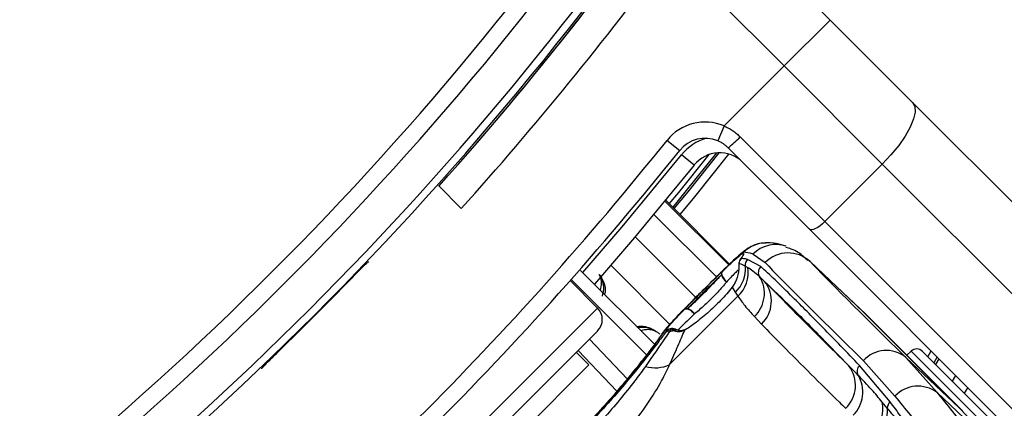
# Model space of a CAD drawing. Header units: millimetres. Extents: x 20 to 22981, y 40 to 19992.
# Tile 94 of 158: x 6835 to 6956, y 14592 to 14640. Entities that reach past the tile are written whole.
import ezdxf

# ---------------------------------------------------------------- set-up
doc = ezdxf.new("R2010")
doc.units = ezdxf.units.MM
doc.header["$LTSCALE"] = 2

msp = doc.modelspace()

# ---------------------------------------------------------------- linework, layer by layer
at = {"color": 7, "linetype": 'Continuous', "lineweight": 25}
for p, q in [((6920.44, 14654.19), (6934.9, 14639.73)), ((6929.24, 14634.08), (6915.23, 14648.09)), ((6934.9, 14639.73), (6929.24, 14634.08)), ((6934.9, 14639.73), (6945.06, 14629.58)), ((6921.86, 14626.69), (6929.24, 14634.08)), ((6941.33, 14621.98), (6929.24, 14634.08)), ((6945.06, 14629.58), (7005.03, 14569.6)), ((6921.86, 14626.69), (6921.08, 14624.85)), ((6914.83, 14624.92), (6916.4, 14623.67)), ((6923.83, 14625.35), (6934.26, 14614.91)), ((6932.37, 14613.98), (6922.35, 14624)), ((6918.18, 14621.88), (6916.62, 14623.13)), ((6934.26, 14614.91), (6941.33, 14621.98)), ((7001.31, 14562.01), (6941.33, 14621.98)), ((6886.75, 14619.3), (6889.51, 14616.53)), ((6922.54, 14609.69), (6914.67, 14617.56)), ((6934.26, 14614.91), (6994.24, 14554.94)), ((6992.34, 14554.01), (6932.37, 14613.98)), ((6925.42, 14610.9), (6926.91, 14609.87)), ((6878.06, 14609.97), (6878.13, 14609.97)), ((6924.76, 14609.27), (6924.47, 14609.44)), ((6926.37, 14609.38), (6924.75, 14610.27)), ((6938.62, 14604.16), (6932.07, 14610.35)), ((6932.44, 14609.99), (6938.99, 14603.8)), ((6904.2, 14608.91), (6913.37, 14599.75)), ((6906.29, 14604.28), (6902.92, 14607.65)), ((6903.05, 14607.8), (6912.4, 14598.45)), ((6922.86, 14606.85), (6923.24, 14606.22)), ((6915.16, 14597.33), (6923.56, 14605.72)), ((6923.24, 14606.22), (6923.56, 14605.72)), ((6925.59, 14603.22), (6926.45, 14602.3)), ((6950.78, 14592.01), (6938.99, 14603.8)), ((6939, 14603.79), (6938.99, 14603.8)), ((6950.79, 14591.99), (6939, 14603.79)), ((6951.21, 14591.61), (6939.41, 14603.4)), ((6873.48, 14568.64), (6906.29, 14601.45)), ((6914.79, 14601.47), (6914.6, 14601.21)), ((6915.34, 14601.7), (6915.17, 14601.44)), ((6915.63, 14601.5), (6915.34, 14601.7)), ((6905.3, 14600.46), (6909.95, 14595.56)), ((6905.22, 14597.28), (6903.67, 14598.84)), ((6944.9, 14598.98), (6944.34, 14598.48)), ((6946.27, 14598.94), (6960.37, 14584.85)), ((6905.22, 14597.28), (6877.65, 14569.71)), ((6942.31, 14592.72), (6938.54, 14597.21)), ((6939, 14597.78), (6942.89, 14593.43)), ((6948.08, 14593.88), (6944.23, 14598.2)), ((6944.23, 14598.2), (6950.78, 14592.01)), ((6947.91, 14597.31), (6948.32, 14598.02)), ((6864.96, 14596.8), (6864.96, 14596.87)), ((6949.96, 14595.26), (6950.37, 14595.97)), ((6948.08, 14593.88), (6953.2, 14589.03)), ((6951.84, 14594.51), (6951.42, 14593.8)), ((6941.95, 14591.96), (6941.33, 14592.7)), ((6950.79, 14591.99), (6950.78, 14592.01))]:
    msp.add_line(p, q, dxfattribs=at)
at = {"color": 8, "linetype": 'Continuous', "lineweight": 25}
for p, q in [((6914.58, 14617.44), (6922.44, 14609.59)), ((6922.54, 14609.69), (6914.67, 14617.55)), ((6920.93, 14608.12), (6913.23, 14615.81)), ((6918.37, 14605.57), (6910.9, 14613.03)), ((6915.19, 14602.27), (6907.92, 14609.54)), ((6932.44, 14609.99), (6932.21, 14610.15)), ((6870.65, 14568.64), (6906.29, 14604.28)), ((6908.66, 14594.05), (6903.9, 14599.07)), ((6959.7, 14584.18), (6944.9, 14598.98)), ((6946.94, 14598.28), (6947.35, 14599)), ((6948.08, 14598.26), (6947.67, 14597.55)), ((6947.91, 14597.31), (6948.32, 14598.02))]:
    msp.add_line(p, q, dxfattribs=at)
at = {"color": 7, "linetype": 'Continuous', "lineweight": 25, "flags": 128}
for points in [[(6945.06, 14629.58), (6945.33, 14629.09), (6945.37, 14628.4), (6945.18, 14627.55), (6944.77, 14626.55), (6944.15, 14625.45), (6943.35, 14624.3), (6942.4, 14623.12), (6941.33, 14621.98)], [(6915.71, 14616.52), (6917.42, 14618.6), (6921.26, 14623.39)], [(6918.18, 14621.88), (6910.85, 14612.97), (6905.89, 14607.22)], [(6934.26, 14614.91), (6933.98, 14614.65), (6933.69, 14614.41), (6933.4, 14614.21), (6933.12, 14614.05), (6932.87, 14613.95), (6932.66, 14613.9), (6932.49, 14613.91), (6932.37, 14613.98)], [(6923.95, 14610.37), (6923.85, 14610.25), (6923.84, 14610.23)], [(6923.67, 14609.76), (6923.66, 14609.68), (6923.66, 14609.62)], [(6921.64, 14608.77), (6921.58, 14608.67), (6921.56, 14608.53), (6921.58, 14608.37), (6921.64, 14608.2), (6921.73, 14608.02), (6921.86, 14607.84), (6922.01, 14607.67), (6922.18, 14607.52)], [(6916.96, 14604.1), (6917.07, 14604.16), (6917.2, 14604.18), (6917.36, 14604.16), (6917.54, 14604.1), (6917.72, 14604), (6917.9, 14603.87), (6918.07, 14603.72), (6918.21, 14603.55)], [(6938.99, 14603.8), (6938.65, 14604.13), (6938.62, 14604.16)], [(6938.83, 14603.96), (6939.07, 14603.73), (6939.41, 14603.4)], [(6914.19, 14601.05), (6914.24, 14601.11), (6914.69, 14601.66)]]:
    msp.add_lwpolyline(points, dxfattribs=at)
at = {"color": 8, "linetype": 'Continuous', "lineweight": 25, "flags": 128}
for points in [[(6904.48, 14608.64), (6909.33, 14614.26), (6916.62, 14623.13)], [(6915.12, 14617.11), (6916.27, 14618.51), (6920.03, 14623.18)], [(6920.93, 14623.37), (6917.03, 14618.52), (6915.54, 14616.69)], [(6922.41, 14623.23), (6918.2, 14617.97), (6916.42, 14615.81)]]:
    msp.add_lwpolyline(points, dxfattribs=at)
at = {"color": 7, "linetype": 'Continuous', "lineweight": 25}
for centre, radius, start, end in [((6588.79, 14886.14), 392.33, 303.6328, 326.3672), ((6588.79, 14886.14), 394.42, 303.6328, 326.3672), ((6588.79, 14886.14), 398.86, 303.6328, 326.3672), ((6588.79, 14886.14), 399.78, 303.6328, 326.3672), ((6588.79, 14886.14), 400, 318.1529, 326.3672), ((6588.79, 14886.14), 400, 319.1474, 326.3672), ((6589.62, 14887.24), 404, 317.9276, 323.7036), ((6919.52, 14621.17), 6, 67.0417, 141.3565), ((6591.48, 14883.45), 414, 308.6435, 321.3565), ((6919.52, 14621.17), 4, 67.0417, 141.3565), ((6915.89, 14632.58), 10.74, 306.9661, 317.6623), ((6591.48, 14883.45), 416, 308.6435, 321.3565), ((6921.31, 14619.39), 4, 45, 141.3565), ((6924.67, 14609.66), 1, 135.4317, 174.3945), ((6929.74, 14607.09), 3.97, 47.0493, 135.4612), ((6920.51, 14609.11), 3.98, 313.4605, 4.758), ((6920.87, 14608.62), 3.95, 312.8814, 9.5833), ((6924.66, 14609.66), 1, 145.3237, 182.3912), ((6925.47, 14609.57), 1.01, 135.611, 187.1862), ((6927.07, 14608.67), 0.998, 134.7363, 213.2219), ((6922.02, 14608.45), 0.496, 140.2072, 189.6234), ((6922.99, 14608.83), 1.54, 197.2978, 238.2273), ((6922.91, 14606.07), 3.91, 313.2372, 31.7152), ((6588.79, 14886.14), 399.86, 314.2454, 315.7546), ((6923.77, 14605.14), 3.91, 313.4089, 37.9868), ((6904.87, 14602.87), 2, 315, 45), ((6917.28, 14603.72), 0.495, 80.3457, 129.7816), ((6916.91, 14602.74), 1.54, 31.7952, 72.7127), ((6915.2, 14600.56), 0.878, 91.9493, 132.3977), ((6915.4, 14600.81), 0.892, 93.4667, 132.7804), ((6914.84, 14605.45), 4.03, 274.715, 281.3437), ((6915.5, 14600.76), 1, 57.9674, 95.7475), ((6941.83, 14595.28), 3.78, 50.6372, 138.5404), ((6945.57, 14598.24), 1, 45, 132), ((6913.38, 14601.06), 4.14, 253.3132, 295.5479), ((6934.11, 14594.77), 3.92, 313.5704, 37.9785), ((6939.19, 14596.49), 0.97, 132.1078, 209.0364), ((6934.96, 14593.93), 3.98, 314.238, 31.7465), ((6945.73, 14590.76), 3.9, 53.0289, 136.8254), ((6937.24, 14591.93), 4.16, 316.0351, 10.7076), ((6942.98, 14591.94), 1.03, 131.1415, 179.2285), ((6937.75, 14591.61), 4.22, 316.0423, 4.7912), ((6937.36, 14578.6), 18.97, 33.3661, 44.958)]:
    msp.add_arc(centre, radius, start, end, dxfattribs=at)
at = {"color": 8, "linetype": 'Continuous', "lineweight": 25}
for centre, radius, start, end in [((6921.31, 14619.39), 6, 105.5484, 141.3565), ((6927.1, 14608.33), 3.98, 92.0271, 135.2123), ((6928.24, 14608.14), 3.96, 71.5429, 135.5918), ((6915.5, 14600.77), 0.99, 95.2781, 135.3655), ((6915.58, 14600.88), 0.861, 58.5936, 105.85), ((6915.95, 14600.78), 0.79, 71.2505, 114.38)]:
    msp.add_arc(centre, radius, start, end, dxfattribs=at)
at = {"color": 7, "linetype": 'Continuous', "lineweight": 25}
for centre, major_axis, ratio, start_param, end_param in [((7043.56, 14501.96), (119.84, -108.98), 0.055229, 3.015897, 3.082768), ((7042.08, 14500.48), (117.16, -111.66), 0.008717, 3.334605, 3.645265), ((7044.83, 14503.37), (114.33, -108.84), 0.008938, 3.334594, 3.645255), ((7043.56, 14501.96), (114.5, -114.32), 0.072841, 3.715568, 3.782438), ((7046.38, 14504.78), (111.67, -111.49), 0.074687, 3.715565, 3.782435)]:
    msp.add_ellipse(centre, major_axis=major_axis, ratio=ratio, start_param=start_param, end_param=end_param, dxfattribs=at)
for points, knots in [([(6921.86, 14626.69), (6922.04, 14626.61), (6922.39, 14626.44), (6922.9, 14626.13), (6923.39, 14625.77), (6923.68, 14625.49), (6923.83, 14625.35)], [0, 0, 0, 0, 0.244552, 0.491194, 0.744455, 1, 1, 1, 1]), ([(6922.35, 14624), (6922.26, 14624.08), (6922.08, 14624.26), (6921.77, 14624.48), (6921.44, 14624.69), (6921.2, 14624.8), (6921.08, 14624.85)], [0, 0, 0, 0, 0.244058, 0.490369, 0.743918, 1, 1, 1, 1]), ([(6927.03, 14612.28), (6926.83, 14612.28), (6926.34, 14612.28), (6925.64, 14612.06), (6925.03, 14611.77), (6924.53, 14611.44), (6923.97, 14611.01), (6923.21, 14610.33), (6922.09, 14609.26), (6920.88, 14608.07), (6920.04, 14607.24), (6919.68, 14606.88)], [0, 0, 0, 0, 0.0509966, 0.1250731, 0.1897275, 0.2528704, 0.3484286, 0.5283586, 0.7047236, 0.8708016, 1, 1, 1, 1]), ([(6929.47, 14611.9), (6929.28, 14611.96), (6928.7, 14612.14), (6927.92, 14612.3), (6927.18, 14612.31), (6926.99, 14612.31)], [0, 0, 0, 0, 0.2481089, 0.8095382, 1, 1, 1, 1]), ([(6932.15, 14610.11), (6932, 14610.26), (6931.45, 14610.84), (6930.56, 14611.44), (6929.69, 14611.67), (6929.47, 14611.73)], [0, 0, 0, 0, 0.214804, 0.803734, 1, 1, 1, 1]), ([(6919.65, 14606.85), (6920.13, 14607.33), (6921.13, 14608.33), (6922.47, 14609.63), (6923.55, 14610.63), (6924.11, 14611.08), (6924.24, 14611.12), (6924.28, 14611.14)], [0, 0, 0, 0, 0.20213, 0.419969, 0.648499, 0.890593, 1, 1, 1, 1]), ([(6921.64, 14608.77), (6921.71, 14608.84), (6922.27, 14609.38), (6923.19, 14610.25), (6923.93, 14610.87), (6924.29, 14611.06), (6924.29, 14610.89), (6924.04, 14610.5), (6923.95, 14610.37)], [0, 0, 0, 0, 0.033536, 0.263615, 0.49388, 0.646507, 0.874374, 1, 1, 1, 1]), ([(6924.02, 14610.52), (6924.02, 14610.53), (6924.03, 14610.54), (6923.98, 14610.45), (6923.86, 14610.28), (6923.81, 14610.2)], [0, 0, 0, 0, 0.074692, 0.568804, 1, 1, 1, 1]), ([(6924.75, 14610.27), (6924.58, 14610.3), (6924.29, 14610.36), (6924.05, 14610.36), (6923.95, 14610.37)], [0, 0, 0, 0, 0.618367, 1, 1, 1, 1]), ([(6875.24, 14607.14), (6875.55, 14607.46), (6876.18, 14608.11), (6877.02, 14608.96), (6877.66, 14609.6), (6878, 14609.93), (6878.04, 14609.96), (6878.06, 14609.97)], [0, 0, 0, 0, 0.217103, 0.434207, 0.651285, 0.868325, 1, 1, 1, 1]), ([(6923.67, 14609.76), (6923.67, 14609.31), (6923.67, 14608.5), (6923.26, 14607.41), (6922.92, 14606.93), (6922.86, 14606.85)], [0, 0, 0, 0, 0.512573, 0.919491, 1, 1, 1, 1]), ([(6924.47, 14609.44), (6924.24, 14609.55), (6923.95, 14609.69), (6923.71, 14609.75), (6923.67, 14609.76)], [0, 0, 0, 0, 0.823891, 1, 1, 1, 1]), ([(6926.24, 14608.12), (6925.96, 14608.37), (6925.46, 14608.82), (6924.97, 14609.14), (6924.76, 14609.27)], [0, 0, 0, 0, 0.562494, 1, 1, 1, 1]), ([(6938.54, 14597.21), (6936.98, 14598.82), (6933.87, 14602.04), (6930.54, 14605.39), (6928.03, 14607.85), (6926.92, 14608.87), (6926.37, 14609.38)], [0, 0, 0, 0, 0.2879422, 0.5758847, 0.7874743, 1, 1, 1, 1]), ([(6906.89, 14605.73), (6906.98, 14606.11), (6907.13, 14606.73), (6906.92, 14607.64), (6906.68, 14608.18), (6906.51, 14608.39), (6906.48, 14608.42)], [0, 0, 0, 0, 0.456921, 0.767867, 0.959152, 1, 1, 1, 1]), ([(6921.64, 14608.77), (6921.35, 14608.5), (6920.68, 14607.85), (6919.46, 14606.64), (6918.16, 14605.33), (6917.36, 14604.51), (6916.99, 14604.13), (6916.96, 14604.1)], [0, 0, 0, 0, 0.199795, 0.468728, 0.722945, 0.976363, 1, 1, 1, 1]), ([(6917.36, 14604.21), (6917.79, 14604.6), (6918.64, 14605.37), (6920.01, 14606.74), (6920.97, 14607.75), (6921.42, 14608.25), (6921.53, 14608.37)], [0, 0, 0, 0, 0.309754, 0.61629, 0.910258, 1, 1, 1, 1]), ([(6921.53, 14608.37), (6921.21, 14608.06), (6920.54, 14607.42), (6919.38, 14606.26), (6918.25, 14605.13), (6917.65, 14604.51), (6917.36, 14604.21)], [0, 0, 0, 0, 0.2482039, 0.5151533, 0.7665748, 1, 1, 1, 1]), ([(6926.84, 14607.54), (6926.73, 14607.65), (6926.52, 14607.85), (6926.33, 14608.04), (6926.24, 14608.12)], [0, 0, 0, 0, 0.550084, 1, 1, 1, 1]), ([(6919.68, 14606.88), (6919.55, 14606.75), (6918.96, 14606.16), (6917.85, 14605.05), (6916.52, 14603.7), (6915.39, 14602.51), (6914.72, 14601.78), (6914.33, 14601.23), (6914.2, 14601.05)], [0, 0, 0, 0, 0.052378, 0.252034, 0.454534, 0.663808, 0.890149, 1, 1, 1, 1]), ([(6922.86, 14606.85), (6922.64, 14606.58), (6922.2, 14606.04), (6921.45, 14605.22), (6920.65, 14604.41), (6919.83, 14603.66), (6919, 14602.96), (6918.25, 14602.38), (6917.57, 14601.89), (6917.19, 14601.65), (6917, 14601.53)], [0, 0, 0, 0, 0.127366, 0.258587, 0.385725, 0.516738, 0.644481, 0.776089, 0.886847, 1, 1, 1, 1]), ([(6922.18, 14607.52), (6922.09, 14607.4), (6921.68, 14606.9), (6920.79, 14605.91), (6919.48, 14604.6), (6918.64, 14603.9), (6918.21, 14603.55)], [0, 0, 0, 0, 0.089932, 0.383867, 0.69008, 1, 1, 1, 1]), ([(6926.84, 14607.54), (6927.89, 14606.55), (6929.79, 14604.74), (6933.47, 14601.04), (6936.08, 14598.34), (6937.2, 14597.18)], [0, 0, 0, 0, 0.411197, 0.74781, 1, 1, 1, 1]), ([(6937.2, 14597.18), (6936.95, 14597.43), (6935.52, 14598.83), (6932.93, 14601.4), (6929.73, 14604.6), (6927.71, 14606.66), (6926.84, 14607.54)], [0, 0, 0, 0, 0.072703, 0.409757, 0.746813, 1, 1, 1, 1]), ([(6923.56, 14605.72), (6923.84, 14605.34), (6924.47, 14604.46), (6925.19, 14603.66), (6925.59, 14603.22)], [0, 0, 0, 0, 0.441401, 1, 1, 1, 1]), ([(6914.79, 14601.47), (6914.78, 14601.47), (6914.69, 14601.47), (6914.79, 14601.69), (6915.31, 14602.34), (6916.02, 14603.12), (6916.71, 14603.83), (6916.96, 14604.1)], [0, 0, 0, 0, 0.059371, 0.368067, 0.547994, 0.831013, 1, 1, 1, 1]), ([(6913.4, 14601.46), (6913.34, 14601.49), (6913.05, 14601.66), (6912.32, 14601.9), (6911.67, 14601.94), (6911.3, 14601.83), (6911.28, 14601.83)], [0, 0, 0, 0, 0.081369, 0.39528, 0.980228, 1, 1, 1, 1]), ([(6926.45, 14602.3), (6927.32, 14601.42), (6929.34, 14599.36), (6932.54, 14596.15), (6935.13, 14593.59), (6936.56, 14592.18), (6936.81, 14591.94)], [0, 0, 0, 0, 0.253188, 0.590242, 0.927296, 1, 1, 1, 1]), ([(6902.03, 14586.82), (6903.58, 14588.42), (6906.69, 14591.62), (6910.52, 14596.12), (6913.4, 14599.81), (6914.26, 14601.03), (6914.69, 14601.66)], [0, 0, 0, 0, 0.246039, 0.493344, 0.74369, 1, 1, 1, 1]), ([(6914.6, 14601.21), (6914.31, 14600.82), (6913.36, 14599.53), (6910.92, 14596.42), (6906.91, 14591.72), (6903.7, 14588.41), (6902.1, 14586.76)], [0, 0, 0, 0, 0.129083, 0.424338, 0.712561, 1, 1, 1, 1]), ([(6914.19, 14601.05), (6914.17, 14601.01), (6914.05, 14600.84), (6913.57, 14600.16), (6912.65, 14598.94), (6911.32, 14597.23), (6909.67, 14595.2), (6907.73, 14592.94), (6905.56, 14590.54), (6903.68, 14588.54), (6902.53, 14587.39), (6902.18, 14587.05)], [0, 0, 0, 0, 0.030064, 0.144524, 0.276009, 0.411471, 0.546229, 0.679621, 0.812433, 0.944232, 1, 1, 1, 1]), ([(6915.17, 14601.44), (6914.99, 14601.17), (6914.25, 14600.07), (6913.08, 14598.38), (6912.19, 14597.1)], [0, 0, 0, 0, 0.238761, 1, 1, 1, 1]), ([(6915.16, 14597.33), (6915.52, 14598.11), (6916.24, 14599.7), (6916.75, 14600.95), (6917, 14601.51), (6917, 14601.53)], [0, 0, 0, 0, 0.484656, 0.983086, 1, 1, 1, 1]), ([(6915.41, 14601.76), (6915.42, 14601.76), (6915.47, 14601.77), (6915.63, 14601.77), (6915.75, 14601.71), (6915.78, 14601.7)], [0, 0, 0, 0, 0.121689, 0.792719, 1, 1, 1, 1]), ([(6917, 14601.53), (6916.75, 14601.44), (6916.23, 14601.26), (6915.83, 14601.42), (6915.63, 14601.5)], [0, 0, 0, 0, 0.50292, 1, 1, 1, 1]), ([(6916.25, 14601.52), (6916.19, 14601.54), (6916.09, 14601.57), (6916.07, 14601.59), (6916.06, 14601.59)], [0, 0, 0, 0, 0.582055, 1, 1, 1, 1]), ([(6917.16, 14601.69), (6917.13, 14601.67), (6916.87, 14601.48), (6916.47, 14601.46), (6916.28, 14601.53), (6916.22, 14601.55)], [0, 0, 0, 0, 0.106231, 0.734444, 1, 1, 1, 1]), ([(6864.96, 14596.87), (6864.99, 14596.91), (6865.06, 14596.99), (6865.55, 14597.5), (6866.29, 14598.22), (6867.08, 14599), (6867.6, 14599.5), (6867.79, 14599.69)], [0, 0, 0, 0, 0.217051, 0.434103, 0.651134, 0.868186, 1, 1, 1, 1]), ([(6912.19, 14597.1), (6911.81, 14596.58), (6910.44, 14594.7), (6907.52, 14591.16), (6904.51, 14587.92), (6902.94, 14586.34), (6902.73, 14586.13)], [0, 0, 0, 0, 0.159037, 0.579884, 0.943274, 1, 1, 1, 1]), ([(6905.11, 14583.75), (6906.92, 14585.67), (6909.61, 14588.55), (6912.47, 14592.49), (6914.12, 14595.12), (6914.85, 14596.67), (6915.16, 14597.33)], [0, 0, 0, 0, 0.419372, 0.626845, 0.841167, 1, 1, 1, 1]), ([(6938.34, 14596.02), (6938.13, 14596.23), (6937.74, 14596.63), (6937.37, 14597.01), (6937.2, 14597.18)], [0, 0, 0, 0, 0.5500844, 1, 1, 1, 1]), ([(6941.33, 14592.7), (6940.9, 14593.22), (6939.9, 14594.39), (6938.9, 14595.43), (6938.34, 14596.02)], [0, 0, 0, 0, 0.437506, 1, 1, 1, 1]), ([(6944.39, 14589.93), (6944.12, 14590.29), (6943.41, 14591.24), (6942.73, 14592.15), (6942.31, 14592.72)], [0, 0, 0, 0, 0.381291, 1, 1, 1, 1]), ([(6944.06, 14589.37), (6943.87, 14589.61), (6943.14, 14590.51), (6942.46, 14591.34), (6941.95, 14591.96)], [0, 0, 0, 0, 0.261932, 1, 1, 1, 1])]:
    msp.add_open_spline(points, degree=3, knots=knots, dxfattribs=at)
at = {"color": 8, "linetype": 'Continuous', "lineweight": 25}
for points, knots in [([(6906.47, 14608.41), (6906.53, 14608.33), (6906.77, 14608.05), (6907.07, 14607.39), (6907.29, 14606.61), (6907.2, 14606.14), (6907.16, 14605.95)], [0, 0, 0, 0, 0.097436, 0.355754, 0.751941, 1, 1, 1, 1]), ([(6906.64, 14606.47), (6906.71, 14606.77), (6906.83, 14607.27), (6906.72, 14607.96), (6906.54, 14608.31), (6906.48, 14608.42)], [0, 0, 0, 0, 0.507087, 0.841264, 1, 1, 1, 1]), ([(6923.61, 14608.99), (6923.54, 14608.92), (6923.27, 14608.65), (6922.7, 14608.06), (6922.24, 14607.58), (6922.18, 14607.52)], [0, 0, 0, 0, 0.232505, 0.902562, 1, 1, 1, 1]), ([(6914.69, 14601.66), (6914.87, 14601.87), (6915.2, 14602.31), (6916.4, 14603.57), (6917.9, 14605.1), (6919.07, 14606.27), (6919.62, 14606.82), (6919.65, 14606.85)], [0, 0, 0, 0, 0.256719, 0.511781, 0.75624, 0.986432, 1, 1, 1, 1]), ([(6918.21, 14603.55), (6917.98, 14603.33), (6917.38, 14602.74), (6916.74, 14602.13), (6916.23, 14601.62), (6916.18, 14601.55), (6916.15, 14601.51)], [0, 0, 0, 0, 0.182139, 0.488066, 0.682943, 1, 1, 1, 1]), ([(6911.09, 14602.02), (6911.45, 14602.05), (6912.06, 14602.08), (6912.83, 14601.8), (6913.17, 14601.6), (6913.24, 14601.55)], [0, 0, 0, 0, 0.536909, 0.901806, 1, 1, 1, 1]), ([(6913.95, 14601.05), (6913.95, 14601.05), (6913.86, 14601.16), (6913.58, 14601.34), (6913.11, 14601.55), (6912.4, 14601.67), (6911.92, 14601.56), (6911.62, 14601.49)], [0, 0, 0, 0, 0.0044994, 0.1422538, 0.3221194, 0.5750447, 1, 1, 1, 1])]:
    msp.add_open_spline(points, degree=3, knots=knots, dxfattribs=at)

doc.saveas('drawing.dxf')
